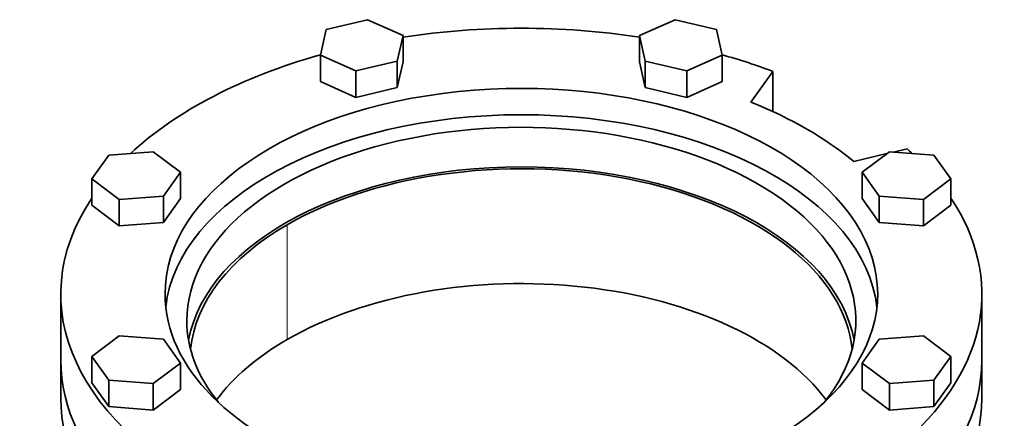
# Model space of a CAD drawing. Header units: millimetres. Extents: x 451 to 1335, y -1116 to 1317.
# Tile 11 of 28: x 1031 to 1335, y -339 to -216. Entities that reach past the tile are written whole.
import ezdxf

# ---------------------------------------------------------------- set-up
doc = ezdxf.new("R2010")
doc.units = ezdxf.units.MM
doc.layers.add('VSI344-454_FLANG', color=7, linetype='Continuous')
doc.layers.add('VSI344-454_TESTA', color=7, linetype='Continuous')

# ---------------------------------------------------------------- blocks, each defined once
blk = doc.blocks.new('SE4')
at = {"layer": 'VSI344-454_FLANG', "color": 7, "linetype": 'Continuous', "lineweight": 35}
for p, q in [((1138.31, -216.09), (1125.51, -219.15)), ((1149.31, -220.96), (1138.31, -216.09)), ((1233.43, -216.09), (1222.44, -220.96)), ((1246.23, -219.15), (1233.43, -216.09)), ((1125.51, -219.15), (1123.7, -227.08)), ((1248.04, -227.08), (1246.23, -219.15)), ((1147.5, -228.89), (1149.31, -220.96)), ((1149.31, -220.96), (1149.31, -229.13)), ((1222.44, -220.96), (1222.44, -229.13)), ((1222.44, -220.96), (1224.24, -228.89)), ((1123.7, -227.08), (1123.7, -235.25)), ((1123.7, -227.08), (1134.7, -231.95)), ((1237.05, -231.95), (1248.04, -227.08)), ((1248.04, -227.08), (1248.04, -235.25)), ((1134.7, -231.95), (1147.5, -228.89)), ((1147.5, -228.89), (1147.5, -237.06)), ((1147.5, -237.06), (1149.31, -229.13)), ((1222.44, -229.13), (1224.24, -237.06)), ((1224.24, -228.89), (1224.24, -237.06)), ((1224.24, -228.89), (1237.05, -231.95)), ((1134.7, -231.95), (1134.7, -240.12)), ((1237.05, -231.95), (1237.05, -240.12)), ((1256.91, -241.61), (1263.74, -232.09)), ((1263.74, -232.09), (1263.74, -244.54)), ((1123.7, -235.25), (1134.7, -240.12)), ((1134.7, -240.12), (1147.5, -237.06)), ((1224.24, -237.06), (1237.05, -240.12)), ((1237.05, -240.12), (1248.04, -235.25)), ((1058.26, -257.98), (1052.95, -265.37)), ((1071.99, -256.94), (1058.26, -257.98)), ((1080.43, -263.29), (1071.99, -256.94)), ((1298.95, -257.54), (1288.73, -259.98)), ((1299.75, -256.94), (1291.31, -263.29)), ((1313.49, -257.98), (1299.75, -256.94)), ((1305.22, -256.04), (1301.05, -257.04)), ((1318.79, -265.37), (1313.49, -257.98)), ((1075.13, -270.68), (1080.43, -263.29)), ((1080.43, -263.29), (1080.43, -271.45)), ((1291.31, -263.29), (1291.31, -271.45)), ((1291.31, -263.29), (1296.62, -270.68)), ((1052.95, -265.37), (1052.95, -273.54)), ((1052.95, -265.37), (1061.39, -271.72)), ((1310.35, -271.72), (1318.79, -265.37)), ((1318.79, -265.37), (1318.79, -273.54)), ((1061.39, -271.72), (1075.13, -270.68)), ((1075.13, -270.68), (1075.13, -278.84)), ((1296.62, -270.68), (1296.62, -278.84)), ((1296.62, -270.68), (1310.35, -271.72)), ((1052.95, -273.54), (1061.39, -279.89)), ((1061.39, -271.72), (1061.39, -279.89)), ((1075.13, -278.84), (1080.43, -271.45)), ((1291.31, -271.45), (1296.62, -278.84)), ((1310.35, -271.72), (1310.35, -279.89)), ((1310.35, -279.89), (1318.79, -273.54)), ((1061.39, -279.89), (1075.13, -278.84)), ((1296.62, -278.84), (1310.35, -279.89)), ((1043.37, -301), (1043.37, -321.41)), ((1328.37, -321.41), (1328.37, -301)), ((1061.39, -313.94), (1052.95, -320.29)), ((1075.13, -314.99), (1061.39, -313.94)), ((1080.43, -322.38), (1075.13, -314.99)), ((1296.62, -314.99), (1291.31, -322.38)), ((1310.35, -313.94), (1296.62, -314.99)), ((1318.79, -320.29), (1310.35, -313.94)), ((1052.95, -320.29), (1052.95, -328.45)), ((1052.95, -320.29), (1058.26, -327.68)), ((1071.99, -328.72), (1080.43, -322.38)), ((1080.43, -322.38), (1080.43, -330.54)), ((1291.31, -322.38), (1291.31, -330.54)), ((1291.31, -322.38), (1299.75, -328.72)), ((1313.49, -327.68), (1318.79, -320.29)), ((1318.79, -320.29), (1318.79, -328.45)), ((1052.95, -328.45), (1058.26, -335.84)), ((1058.26, -327.68), (1058.26, -335.84)), ((1058.26, -327.68), (1071.99, -328.72)), ((1071.99, -328.72), (1071.99, -336.89)), ((1299.75, -328.72), (1313.49, -327.68)), ((1299.75, -328.72), (1299.75, -336.89)), ((1313.49, -327.68), (1313.49, -335.84)), ((1313.49, -335.84), (1318.79, -328.45)), ((1071.99, -336.89), (1080.43, -330.54)), ((1291.31, -330.54), (1299.75, -336.89)), ((1058.26, -335.84), (1071.99, -336.89)), ((1299.75, -336.89), (1313.49, -335.84))]:
    blk.add_line(p, q, dxfattribs=at)
for centre, major_axis, start_param, end_param in [((1185.87, -301), (142.5, 0), 1.311301, 1.830292), ((1185.87, -301), (142.5, 0), 2.022017, 2.584178), ((1185.87, -301), (142.5, 0), 0.992709, 1.119576), ((1185.87, -301), (-110.25, 0), 2.103318, 6.283185), ((1185.87, -301), (125, 0), 0.604412, 0.966385), ((1185.87, -309.16), (110.25, 0), 0.064181, 3.077412), ((1185.87, -309.16), (-103.5, 0), 2.703137, 6.283185), ((1185.87, -301), (-142.5, 0), 3.699007, 3.71968), ((1185.87, -321.41), (103.5, 0), 0.102659, 3.038933), ((1185.87, -301), (142.5, 0), 2.772791, 5.290477), ((1185.87, -301), (-142.5, 0), 2.563505, 3.510394), ((1185.87, -301), (-110.25, 0), 0, 1.038274), ((1185.87, -309.16), (-103.5, 0), 0, 0.438456), ((1185.87, -321.41), (142.5, 0), 3.141593, 5.290477), ((1185.87, -321.41), (-142.5, 0), 2.563505, 3.141593)]:
    blk.add_ellipse(centre, major_axis=major_axis, ratio=0.57735, start_param=start_param, end_param=end_param, dxfattribs=at)
at = {"layer": 'VSI344-454_TESTA', "color": 4, "linetype": 'Continuous', "lineweight": 9}
blk.add_line((1113.39, -315.08), (1113.39, -279.56), dxfattribs=at)
at = {"layer": 'VSI344-454_TESTA', "color": 7, "linetype": 'Continuous', "lineweight": 35}
for p, q in [((1043.37, -321.41), (1043.37, -333.25)), ((1328.37, -333.25), (1328.37, -321.41))]:
    blk.add_line(p, q, dxfattribs=at)
for centre, major_axis, start_param, end_param in [((1185.87, -321.41), (-102.5, 0), 3.197731, 5.497787), ((1185.87, -321.41), (102.5, 0), 2.356194, 3.085455), ((1185.87, -356.93), (-102.5, 0), 3.543769, 5.497787), ((1185.87, -356.93), (102.5, 0), 2.356194, 2.739416), ((1185.87, -321.41), (142.5, 0), 3.141593, 5.290477), ((1185.87, -321.41), (-142.5, 0), 2.563505, 3.141593), ((1185.87, -333.25), (142.5, 0), 3.141593, 5.290477), ((1185.87, -333.25), (-142.5, 0), 2.563505, 3.141593)]:
    blk.add_ellipse(centre, major_axis=major_axis, ratio=0.57735, start_param=start_param, end_param=end_param, dxfattribs=at)

msp = doc.modelspace()

# ---------------------------------------------------------------- block references
msp.add_blockref('SE4', (0, 0))

doc.saveas('drawing.dxf')
